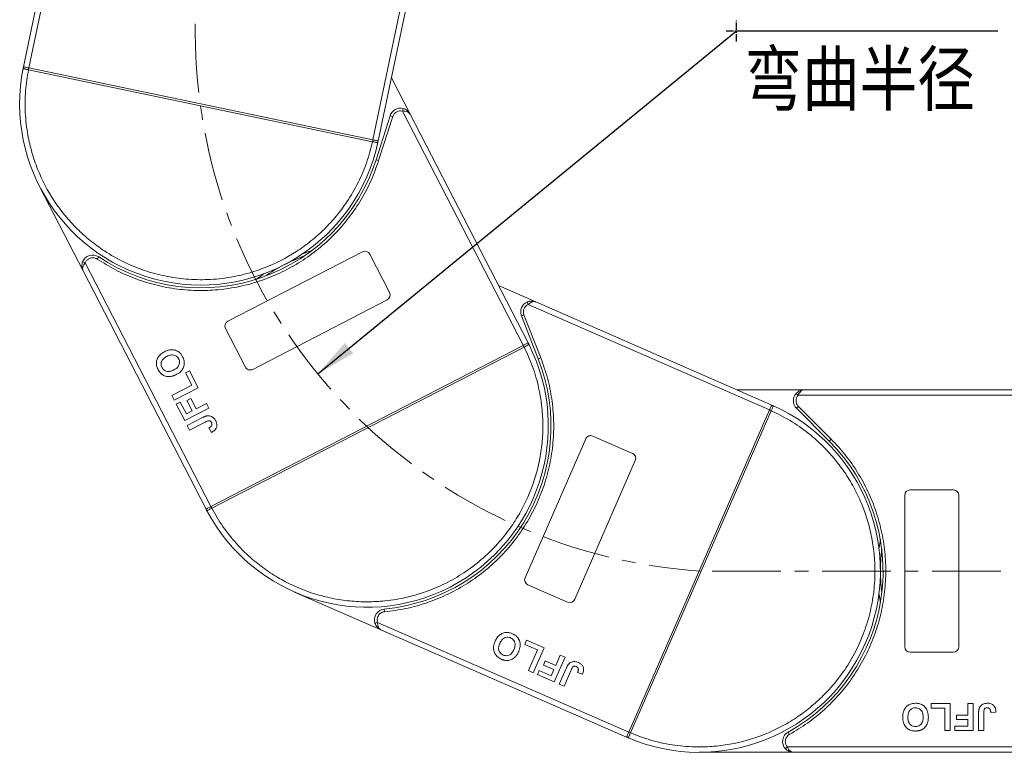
# Model space of a CAD drawing. Header units: millimetres. Extents: x -1004 to 529, y -22 to 1052.
# Tile 33 of 78: x -470 to -288, y 514 to 649. Entities that reach past the tile are written whole.
import ezdxf

# ---------------------------------------------------------------- set-up
doc = ezdxf.new("R2010")
doc.units = ezdxf.units.MM
doc.linetypes.add('CENTER', pattern=[0.6, 0.375, -0.075, 0.075, -0.075])
doc.linetypes.add('CENTERX2', pattern=[20.32, 12.7, -2.54, 2.54, -2.54])
doc.styles.get("Standard").update_dxf_attribs({"font": '仿宋_GB2312.ttf', "width": 0.8})
doc.styles.add('样式 1', font='仿宋_GB2312.ttf', dxfattribs={"width": 0.8, "height": 6})
doc.dimstyles.new('副本 ISO-35.1', dxfattribs={"dimtxt": 9, "dimasz": 7.5, "dimexe": 5, "dimexo": 0.625, "dimgap": 2.5, "dimtad": 1, "dimtoh": 1, "dimtxsty": 'Standard', "dimcen": 2.5, "dimadec": 0, "dimazin": 0, "dimtfac": 1, "dimtmove": 0, "dimatfit": 3, "dimfxl": 0, "dimarcsym": 0})

msp = doc.modelspace()

# ---------------------------------------------------------------- linework, layer by layer
at = {"color": 7, "linetype": 'Continuous', "lineweight": 15}
for p, q in [((-468.741, 640.366), (-458.375, 689.985)), ((-459.583, 689.095), (-469.72, 640.571)), ((-395.155, 674.751), (-405.115, 627.074)), ((-404.136, 626.87), (-394.404, 673.452)), ((-469.767, 640.342), (-469.72, 640.571)), ((-468.811, 640.023), (-468.814, 640.024)), ((-468.811, 640.023), (-468.739, 640.366)), ((-405.188, 626.732), (-468.811, 640.023)), ((-468.739, 640.366), (-405.117, 627.075)), ((-398.256, 631.835), (-401.703, 638.514)), ((-399.532, 632.854), (-399.658, 632.37)), ((-399.658, 632.37), (-377.319, 589.089)), ((-376.43, 589.548), (-398.256, 631.835)), ((-401.939, 631.526), (-404.538, 623.383)), ((-401.462, 631.374), (-404.061, 623.231)), ((-401.462, 631.374), (-401.939, 631.526)), ((-405.117, 627.075), (-405.188, 626.732)), ((-405.185, 626.731), (-405.188, 626.732)), ((-404.136, 626.87), (-404.185, 626.641)), ((-404.061, 623.231), (-404.538, 623.383)), ((-466.697, 618.356), (-458.703, 602.868)), ((-431.94, 593.532), (-407.059, 606.374)), ((-458.327, 604.32), (-458.795, 604.499)), ((-455.815, 605.449), (-456.093, 605.033)), ((-405.711, 605.944), (-402.042, 598.835)), ((-458.703, 602.868), (-435.967, 558.818)), ((-435.079, 559.277), (-458.327, 604.32)), ((-374.999, 597.11), (-381.886, 600.119)), ((-402.472, 597.488), (-427.354, 584.646)), ((-331.391, 578.058), (-374.999, 597.11)), ((-376.632, 597.096), (-376.424, 596.641)), ((-376.424, 596.641), (-331.791, 577.141)), ((-377.196, 594.73), (-377.662, 594.547)), ((-377.662, 594.547), (-374.543, 586.589)), ((-377.196, 594.73), (-374.077, 586.771)), ((-428.701, 585.076), (-432.37, 592.184)), ((-435.077, 559.278), (-377.32, 589.088)), ((-377.16, 588.777), (-434.916, 558.967)), ((-377.32, 589.088), (-377.16, 588.777)), ((-377.157, 588.778), (-377.16, 588.777)), ((-376.43, 589.548), (-376.323, 589.339)), ((-374.077, 586.771), (-374.543, 586.589)), ((-439.771, 583.993), (-439.03, 584.375)), ((-439.03, 584.375), (-437.413, 581.242)), ((-438.595, 581.715), (-439.771, 583.993)), ((-442.297, 579.804), (-438.595, 581.715)), ((-437.413, 581.242), (-441.856, 578.949)), ((-325.391, 580.86), (-337.804, 580.86)), ((-277.802, 580.86), (-325.391, 580.86)), ((-441.856, 578.949), (-442.297, 579.804)), ((-439.504, 578.865), (-438.764, 579.247)), ((-438.764, 579.247), (-437.793, 577.367)), ((-326.881, 580.193), (-326.509, 579.86)), ((-326.509, 579.86), (-277.802, 579.86)), ((-441.474, 578.209), (-440.734, 578.591)), ((-439.916, 575.19), (-441.474, 578.209)), ((-440.734, 578.591), (-439.616, 576.426)), ((-435.473, 577.483), (-439.916, 575.19)), ((-438.534, 576.985), (-439.504, 578.865)), ((-437.793, 577.367), (-435.914, 578.337)), ((-435.914, 578.337), (-435.473, 577.483)), ((-357.813, 517.579), (-331.792, 577.14)), ((-331.792, 577.14), (-331.471, 576.999)), ((-331.391, 578.058), (-331.176, 577.963)), ((-326.451, 577.799), (-326.805, 577.445)), ((-326.805, 577.445), (-320.761, 571.401)), ((-326.451, 577.799), (-320.407, 571.755)), ((-439.616, 576.426), (-438.534, 576.985)), ((-439.445, 574.278), (-436.644, 575.724)), ((-331.471, 576.999), (-357.492, 517.439)), ((-331.47, 577.002), (-331.471, 576.999)), ((-439.004, 573.424), (-439.445, 574.278)), ((-436.129, 574.908), (-439.004, 573.424)), ((-435.454, 573.813), (-434.956, 572.988)), ((-376.982, 546.141), (-365.772, 571.799)), ((-364.455, 572.315), (-357.124, 569.112)), ((-320.407, 571.755), (-320.761, 571.401)), ((-356.608, 567.795), (-367.818, 542.137)), ((-306.802, 533.36), (-306.802, 561.36)), ((-305.802, 562.36), (-297.802, 562.36)), ((-296.802, 561.36), (-296.802, 533.36)), ((-434.916, 558.967), (-435.077, 559.278)), ((-434.916, 558.967), (-434.919, 558.965)), ((-435.859, 558.611), (-435.967, 558.818)), ((-369.135, 541.621), (-376.466, 544.824)), ((-419.61, 543.485), (-403.639, 536.507)), ((-403.025, 540.331), (-402.979, 539.833)), ((-404.264, 537.871), (-404.739, 537.715)), ((-357.814, 517.578), (-404.264, 537.871)), ((-403.639, 536.507), (-358.214, 516.661)), ((-377.043, 533.8), (-376.709, 534.563)), ((-374.693, 532.773), (-377.043, 533.8)), ((-376.709, 534.563), (-373.478, 533.152)), ((-376.361, 528.955), (-374.693, 532.773)), ((-373.478, 533.152), (-375.48, 528.57)), ((-371.33, 529.904), (-370.483, 531.843)), ((-370.483, 531.843), (-369.602, 531.458)), ((-297.802, 532.36), (-305.802, 532.36)), ((-373.602, 529.988), (-373.268, 530.751)), ((-371.663, 529.141), (-373.602, 529.988)), ((-373.268, 530.751), (-371.33, 529.904)), ((-369.602, 531.458), (-371.603, 526.876)), ((-375.48, 528.57), (-376.361, 528.955)), ((-374.717, 528.236), (-374.383, 529)), ((-371.603, 526.876), (-374.717, 528.236)), ((-374.383, 529), (-372.151, 528.025)), ((-372.151, 528.025), (-371.663, 529.141)), ((-370.663, 526.466), (-369.402, 529.354)), ((-368.487, 529.046), (-369.782, 526.081)), ((-367.273, 528.622), (-366.366, 528.296)), ((-369.782, 526.081), (-370.663, 526.466)), ((-301.918, 522.86), (-298.392, 522.86)), ((-301.918, 522.026), (-301.918, 522.86)), ((-298.392, 522.86), (-298.392, 517.86)), ((-295.123, 522.86), (-294.161, 522.86)), ((-295.123, 520.744), (-295.123, 522.86)), ((-294.161, 522.86), (-294.161, 517.86)), ((-299.354, 522.026), (-301.918, 522.026)), ((-299.354, 517.86), (-299.354, 522.026)), ((-297.238, 519.911), (-297.238, 520.744)), ((-297.238, 520.744), (-295.123, 520.744)), ((-293.136, 517.86), (-293.136, 521.012)), ((-292.174, 521.096), (-292.174, 517.86)), ((-290.892, 521.193), (-289.93, 521.257)), ((-295.123, 519.911), (-297.238, 519.911)), ((-295.123, 518.693), (-295.123, 519.911)), ((-357.492, 517.439), (-357.813, 517.579)), ((-357.492, 517.439), (-357.493, 517.437)), ((-328.342, 517.61), (-328.1, 517.172)), ((-298.392, 517.86), (-299.354, 517.86)), ((-297.559, 517.86), (-297.559, 518.693)), ((-297.559, 518.693), (-295.123, 518.693)), ((-294.161, 517.86), (-297.559, 517.86)), ((-292.174, 517.86), (-293.136, 517.86)), ((-357.999, 516.568), (-358.214, 516.661)), ((-357.999, 516.568), (-358.214, 516.661)), ((-344.802, 513.86), (-327.374, 513.86)), ((-328.492, 514.86), (-328.865, 514.526)), ((-277.802, 514.86), (-328.492, 514.86)), ((-327.374, 513.86), (-277.802, 513.86))]:
    msp.add_line(p, q, dxfattribs=at)
at = {"color": 1, "linetype": 'CENTER', "ltscale": 3.556}
for p, q in [((-337.887, 645.281), (-337.887, 649.131)), ((-339.812, 647.206), (-335.962, 647.206))]:
    msp.add_line(p, q, dxfattribs=at)
at = {"color": 1, "linetype": 'CENTERX2', "lineweight": 13}
msp.add_line((361.19, 547.36), (-344.622, 547.36), dxfattribs=at)
at = {"color": 7, "linetype": 'Continuous', "lineweight": 15, "flags": 128}
for points in [[(-418.035, 606.056), (-417.783, 606.148), (-416.401, 606.616)], [(-426.726, 601.287), (-425.544, 602.143), (-425.322, 602.295)], [(-311.554, 551.46), (-311.521, 551.726), (-311.302, 553.169)], [(-311.302, 541.55), (-311.521, 542.993), (-311.554, 543.259)]]:
    msp.add_lwpolyline(points, dxfattribs=at)
at = {"color": 1, "linetype": 'CENTERX2', "lineweight": 13}
msp.add_arc((-337.887, 647.206), 100.073, 109.46357, 266.14113, dxfattribs=at)
at = {"color": 7, "linetype": 'Continuous', "lineweight": 15}
for centre, radius, start, end in [((-436.928, 633.72), 33.5, 168.60019, 347.79981), ((-469.479, 640.279), 0.295, 114.83988, 167.66164), ((-439.25, 633.937), 30.184, 167.70169, 168.3661), ((-400.033, 630.918), 2, 75.48969, 162.3), ((-434.713, 632.989), 30.184, 348.0339, 348.69831), ((-404.474, 626.698), 0.295, 348.73836, 41.56012), ((-436.928, 633.72), 34, 236.25502, 342.3), ((-406.6, 605.485), 1, 27.3, 117.3), ((-456.926, 603.786), 2, 56.25502, 159.11031), ((-406.199, 574.183), 33.5, 110.26973, 124.33027), ((-402.931, 598.376), 1, 297.3, 27.3), ((-375.799, 595.277), 2, 114.58969, 201.4), ((-431.481, 592.643), 1, 117.3, 207.3), ((-406.199, 574.183), 33.5, 207.70019, 26.89981), ((-404.019, 575.012), 30.184, 27.1339, 27.79831), ((-376.584, 589.202), 0.295, 27.83836, 80.66012), ((-406.199, 574.183), 34, 275.35502, 21.4), ((-427.812, 585.534), 1, 207.3, 297.3), ((-325.391, 578.86), 2, 138.18969, 225), ((-344.802, 547.36), 33.5, 246.80019, 65.99981), ((-343.634, 549.378), 30.184, 66.2339, 66.89831), ((-331.292, 577.692), 0.295, 66.93836, 119.76012), ((-364.856, 571.398), 1, 66.4, 156.4), ((-344.802, 547.36), 34, 298.95502, 45), ((-357.525, 568.196), 1, 336.4, 66.4), ((-305.802, 561.36), 1, 90, 180), ((-297.802, 561.36), 1, 0, 90), ((-435.596, 558.743), 0.295, 153.93988, 206.76164), ((-408.138, 572.887), 30.184, 206.80169, 207.4661), ((-277.802, 547.36), 33.5, 172.96973, 187.03027), ((-376.065, 545.74), 1, 156.4, 246.4), ((-368.734, 542.537), 1, 246.4, 336.4), ((-402.839, 538.34), 2, 95.35502, 198.21031), ((-305.802, 533.36), 1, 180, 270), ((-297.802, 533.36), 1, 270, 360), ((-345.49, 545.131), 30.184, 245.90169, 246.5661), ((-327.374, 515.86), 2, 118.95502, 221.81031), ((-357.879, 516.838), 0.295, 193.03988, 245.86164)]:
    msp.add_arc(centre, radius, start, end, dxfattribs=at)
for points, knots in [([(-468.814, 640.024), (-468.903, 640.042), (-469.064, 640.075), (-469.303, 640.126), (-469.494, 640.168), (-469.636, 640.21), (-469.723, 640.248), (-469.769, 640.287), (-469.768, 640.325), (-469.767, 640.342)], [0, 0, 0, 0, 0.172016, 0.3127556, 0.4995985, 0.630391, 0.7580256, 0.8892284, 1, 1, 1, 1]), ([(-469.603, 640.546), (-469.541, 640.533), (-469.418, 640.508), (-469.13, 640.448), (-468.893, 640.398), (-468.762, 640.371), (-468.741, 640.366)], [0, 0, 0, 0, 0.3133347, 0.6266911, 0.9400476, 1, 1, 1, 1]), ([(-405.188, 626.732), (-405.516, 625.459), (-406.18, 622.875), (-407.793, 619.136), (-409.718, 615.816), (-411.854, 612.957), (-414.075, 610.534), (-416.546, 608.332), (-420.145, 605.735), (-424.106, 603.714), (-428.277, 602.336), (-431.761, 601.562), (-435.58, 601.161), (-439.645, 601.251), (-443.591, 601.829), (-447.438, 602.879), (-451.199, 604.424), (-454.538, 606.32), (-457.42, 608.424), (-459.866, 610.619), (-462.095, 613.066), (-464.731, 616.637), (-466.795, 620.576), (-468.218, 624.732), (-469.03, 628.208), (-469.465, 632.02), (-469.446, 636.092), (-469.021, 638.726), (-468.811, 640.023)], [0, 0, 0, 0, 0.038862, 0.078912, 0.1200677, 0.1522272, 0.1843815, 0.2172151, 0.2500433, 0.3156185, 0.347778, 0.3799323, 0.4210926, 0.4611415, 0.5, 0.5388632, 0.578912, 0.6200677, 0.6522272, 0.6843815, 0.7172151, 0.7500433, 0.8156185, 0.847778, 0.8799323, 0.9210926, 0.9611404, 1, 1, 1, 1]), ([(-468.741, 640.366), (-468.741, 640.366), (-468.741, 640.366), (-468.74, 640.366), (-468.74, 640.366), (-468.739, 640.366)], [0, 0, 0, 0, 0.3846993, 0.6923496, 1, 1, 1, 1]), ([(-398.256, 631.835), (-398.316, 631.924), (-398.437, 632.1), (-398.767, 632.278), (-399.185, 632.376), (-399.506, 632.372), (-399.658, 632.37)], [0, 0, 0, 0, 0.2515188, 0.5017844, 0.7656323, 1, 1, 1, 1]), ([(-399.532, 632.854), (-399.406, 632.813), (-399.126, 632.722), (-398.642, 632.411), (-398.407, 632.061), (-398.256, 631.835)], [0, 0, 0, 0, 0.2270634, 0.5015869, 1, 1, 1, 1]), ([(-404.185, 626.641), (-404.191, 626.625), (-404.205, 626.59), (-404.264, 626.572), (-404.359, 626.572), (-404.504, 626.591), (-404.696, 626.629), (-404.936, 626.678), (-405.097, 626.713), (-405.185, 626.731)], [0, 0, 0, 0, 0.1119973, 0.2448439, 0.3691679, 0.5008987, 0.6875333, 0.8281382, 1, 1, 1, 1]), ([(-405.117, 627.075), (-405.117, 627.074), (-405.116, 627.074), (-405.115, 627.074), (-405.115, 627.074), (-405.115, 627.074)], [0, 0, 0, 0, 0.3846661, 0.6923333, 1, 1, 1, 1]), ([(-405.115, 627.074), (-405.005, 627.051), (-404.785, 627.005), (-404.492, 626.944), (-404.328, 626.91), (-404.264, 626.896), (-404.253, 626.894)], [0, 0, 0, 0, 0.3133566, 0.6267132, 0.9400698, 1, 1, 1, 1]), ([(-404.061, 623.231), (-404.501, 621.994), (-405.381, 619.52), (-407.242, 616.003), (-409.488, 612.676), (-412.143, 609.608), (-415.137, 606.871), (-418.398, 604.528), (-421.871, 602.595), (-425.513, 601.085), (-429.303, 599.995), (-433.224, 599.343), (-437.235, 599.142), (-441.282, 599.416), (-445.271, 600.161), (-449.1, 601.363), (-452.748, 602.953), (-454.978, 604.34), (-456.093, 605.033)], [0, 0, 0, 0, 0.0616516, 0.1233073, 0.1864354, 0.25, 0.3135645, 0.3766927, 0.4383422, 0.5, 0.5616495, 0.6233073, 0.6864354, 0.75, 0.8135645, 0.8766927, 0.9383443, 1, 1, 1, 1]), ([(-458.703, 602.868), (-458.8, 603.122), (-458.949, 603.516), (-458.922, 604.091), (-458.834, 604.372), (-458.795, 604.499)], [0, 0, 0, 0, 0.49841293, 0.77292805, 1, 1, 1, 1]), ([(-456.093, 605.033), (-456.207, 605.097), (-456.44, 605.229), (-456.841, 605.299), (-457.247, 605.274), (-457.493, 605.17), (-457.614, 605.119)], [0, 0, 0, 0, 0.24551284, 0.5, 0.75448716, 1, 1, 1, 1]), ([(-458.327, 604.32), (-458.417, 604.198), (-458.606, 603.938), (-458.768, 603.541), (-458.814, 603.168), (-458.74, 602.968), (-458.703, 602.868)], [0, 0, 0, 0, 0.2343503, 0.4981953, 0.748869, 1, 1, 1, 1]), ([(-376.632, 597.096), (-376.507, 597.143), (-376.233, 597.249), (-375.66, 597.313), (-375.258, 597.189), (-374.999, 597.11)], [0, 0, 0, 0, 0.2270634, 0.5015869, 1, 1, 1, 1]), ([(-374.999, 597.11), (-375.101, 597.14), (-375.306, 597.201), (-375.674, 597.131), (-376.06, 596.944), (-376.307, 596.738), (-376.424, 596.641)], [0, 0, 0, 0, 0.2515188, 0.5017844, 0.7656323, 1, 1, 1, 1]), ([(-443.656, 587.903), (-443.536, 587.961), (-443.174, 588.136), (-442.54, 588.304), (-441.772, 588.259), (-441.094, 587.963), (-440.601, 587.498), (-440.391, 587.133), (-440.299, 586.974)], [0, 0, 0, 0, 0.1018882, 0.3073435, 0.4929627, 0.6786474, 0.8607914, 1, 1, 1, 1]), ([(-377.16, 588.777), (-376.611, 587.583), (-375.497, 585.158), (-374.391, 581.24), (-373.791, 577.449), (-373.645, 573.883), (-373.841, 570.603), (-374.369, 567.335), (-375.524, 563.049), (-377.324, 558.983), (-379.692, 555.283), (-381.907, 552.485), (-384.618, 549.765), (-387.83, 547.272), (-391.256, 545.232), (-394.904, 543.621), (-398.797, 542.447), (-402.584, 541.813), (-406.147, 541.628), (-409.43, 541.788), (-412.703, 542.282), (-417.001, 543.391), (-421.087, 545.146), (-424.812, 547.474), (-427.635, 549.659), (-430.377, 552.343), (-432.93, 555.515), (-434.261, 557.828), (-434.916, 558.967)], [0, 0, 0, 0, 0.038862, 0.078912, 0.1200677, 0.1522272, 0.1843815, 0.2172151, 0.2500433, 0.3156185, 0.347778, 0.3799323, 0.4210926, 0.4611415, 0.5, 0.5388632, 0.578912, 0.6200677, 0.6522272, 0.6843815, 0.7172151, 0.7500433, 0.8156185, 0.847778, 0.8799323, 0.9210926, 0.9611404, 1, 1, 1, 1]), ([(-377.32, 589.088), (-377.32, 589.088), (-377.32, 589.088), (-377.319, 589.089), (-377.319, 589.089), (-377.319, 589.089)], [0, 0, 0, 0, 0.3846661, 0.6923333, 1, 1, 1, 1]), ([(-377.319, 589.089), (-377.219, 589.141), (-377.019, 589.244), (-376.753, 589.381), (-376.604, 589.458), (-376.546, 589.488), (-376.536, 589.493)], [0, 0, 0, 0, 0.3133566, 0.6267132, 0.9400698, 1, 1, 1, 1]), ([(-376.323, 589.339), (-376.318, 589.323), (-376.307, 589.287), (-376.341, 589.236), (-376.415, 589.177), (-376.54, 589.099), (-376.713, 589.008), (-376.93, 588.895), (-377.076, 588.82), (-377.157, 588.778)], [0, 0, 0, 0, 0.1119973, 0.2448439, 0.3691679, 0.5008987, 0.6875333, 0.8281382, 1, 1, 1, 1]), ([(-444.85, 584.61), (-444.907, 584.73), (-445.08, 585.096), (-445.208, 585.766), (-445.058, 586.539), (-444.626, 587.244), (-444.108, 587.659), (-443.744, 587.856), (-443.656, 587.903)], [0, 0, 0, 0, 0.1013981, 0.3069957, 0.5061443, 0.6852619, 0.9245571, 1, 1, 1, 1]), ([(-444.115, 585.003), (-444.169, 585.126), (-444.278, 585.374), (-444.304, 585.792), (-444.191, 586.201), (-443.89, 586.624), (-443.537, 586.876), (-443.285, 587.011), (-443.237, 587.037)], [0, 0, 0, 0, 0.1602922, 0.3219224, 0.4907614, 0.6575692, 0.9338827, 1, 1, 1, 1]), ([(-443.237, 587.037), (-443.116, 587.095), (-442.777, 587.257), (-442.249, 587.372), (-441.717, 587.257), (-441.339, 587.027), (-441.138, 586.771), (-441.055, 586.619), (-441.039, 586.59)], [0, 0, 0, 0, 0.1585903, 0.4472388, 0.6203806, 0.7935748, 0.9612953, 1, 1, 1, 1]), ([(-441.039, 586.59), (-440.985, 586.466), (-440.878, 586.218), (-440.865, 585.796), (-440.983, 585.371), (-441.307, 584.924), (-441.667, 584.678), (-441.906, 584.551), (-441.931, 584.537)], [0, 0, 0, 0, 0.1597099, 0.3204292, 0.4910735, 0.6770503, 0.9662903, 1, 1, 1, 1]), ([(-440.299, 586.974), (-440.242, 586.854), (-440.069, 586.489), (-439.936, 585.815), (-440.085, 585.038), (-440.521, 584.335), (-441.029, 583.931), (-441.383, 583.74), (-441.46, 583.698)], [0, 0, 0, 0, 0.1021706, 0.3092201, 0.51365, 0.6922749, 0.9324126, 1, 1, 1, 1]), ([(-374.077, 586.771), (-373.638, 585.534), (-372.76, 583.059), (-371.987, 579.156), (-371.632, 575.158), (-371.757, 571.102), (-372.355, 567.09), (-373.408, 563.215), (-374.883, 559.524), (-376.758, 556.055), (-379.012, 552.819), (-381.643, 549.841), (-384.629, 547.155), (-387.943, 544.815), (-391.508, 542.878), (-395.238, 541.396), (-399.071, 540.329), (-401.676, 539.999), (-402.979, 539.833)], [0, 0, 0, 0, 0.0616516, 0.1233073, 0.1864354, 0.25, 0.3135645, 0.3766927, 0.4383422, 0.5, 0.5616495, 0.6233073, 0.6864354, 0.75, 0.8135645, 0.8766927, 0.9383443, 1, 1, 1, 1]), ([(-444.192, 583.764), (-444.243, 583.807), (-444.344, 583.895), (-444.471, 584.036), (-444.584, 584.176), (-444.68, 584.315), (-444.77, 584.459), (-444.823, 584.559), (-444.85, 584.61)], [0, 0, 0, 0, 0.1854289, 0.3721896, 0.5277082, 0.6838775, 0.8416784, 1, 1, 1, 1]), ([(-441.931, 584.537), (-442.051, 584.48), (-442.355, 584.334), (-442.834, 584.22), (-443.333, 584.282), (-443.724, 584.484), (-443.974, 584.752), (-444.079, 584.939), (-444.115, 585.003)], [0, 0, 0, 0, 0.1586166, 0.4008637, 0.5730594, 0.7454856, 0.9129852, 1, 1, 1, 1]), ([(-442.692, 583.314), (-442.826, 583.312), (-443.094, 583.309), (-443.587, 583.411), (-443.959, 583.58), (-444.167, 583.744), (-444.192, 583.764)], [0, 0, 0, 0, 0.2508959, 0.5021661, 0.9405117, 1, 1, 1, 1]), ([(-441.46, 583.698), (-441.52, 583.668), (-441.639, 583.608), (-441.829, 583.526), (-442.03, 583.45), (-442.245, 583.386), (-442.465, 583.336), (-442.616, 583.321), (-442.692, 583.314)], [0, 0, 0, 0, 0.1539502, 0.3081809, 0.478699, 0.6499612, 0.8242026, 1, 1, 1, 1]), ([(-326.881, 580.193), (-326.786, 580.287), (-326.577, 580.493), (-326.078, 580.781), (-325.66, 580.829), (-325.391, 580.86)], [0, 0, 0, 0, 0.2270634, 0.50158693, 1, 1, 1, 1]), ([(-325.391, 580.86), (-325.497, 580.847), (-325.708, 580.821), (-326.018, 580.608), (-326.297, 580.283), (-326.441, 579.995), (-326.509, 579.86)], [0, 0, 0, 0, 0.2515188, 0.5017844, 0.7656323, 1, 1, 1, 1]), ([(-331.792, 577.14), (-331.792, 577.14), (-331.791, 577.14), (-331.791, 577.141), (-331.791, 577.141), (-331.791, 577.141)], [0, 0, 0, 0, 0.38466606, 0.69233331, 1, 1, 1, 1]), ([(-331.791, 577.141), (-331.746, 577.244), (-331.656, 577.451), (-331.536, 577.724), (-331.469, 577.878), (-331.443, 577.938), (-331.439, 577.948)], [0, 0, 0, 0, 0.3133566, 0.6267132, 0.9400698, 1, 1, 1, 1]), ([(-331.176, 577.963), (-331.162, 577.954), (-331.131, 577.933), (-331.126, 577.872), (-331.145, 577.779), (-331.193, 577.64), (-331.27, 577.46), (-331.367, 577.236), (-331.433, 577.085), (-331.47, 577.002)], [0, 0, 0, 0, 0.1119973, 0.2448439, 0.3691679, 0.5008987, 0.6875333, 0.8281382, 1, 1, 1, 1]), ([(-436.644, 575.724), (-436.585, 575.754), (-436.466, 575.814), (-436.302, 575.888), (-436.154, 575.949), (-436.022, 575.994), (-435.889, 576.037), (-435.796, 576.054), (-435.75, 576.063)], [0, 0, 0, 0, 0.2082698, 0.416707, 0.5614806, 0.7065734, 0.8528245, 1, 1, 1, 1]), ([(-435.75, 576.063), (-435.614, 576.072), (-435.344, 576.09), (-434.935, 575.959), (-434.501, 575.66), (-434.303, 575.327), (-434.184, 575.125)], [0, 0, 0, 0, 0.2064605, 0.4135145, 0.6452106, 1, 1, 1, 1]), ([(-331.471, 576.999), (-330.292, 576.419), (-327.898, 575.239), (-324.568, 572.897), (-321.712, 570.333), (-319.35, 567.658), (-317.433, 564.988), (-315.783, 562.119), (-313.976, 558.065), (-312.808, 553.774), (-312.312, 549.409), (-312.267, 545.841), (-312.655, 542.021), (-313.575, 538.06), (-314.948, 534.316), (-316.762, 530.765), (-319.043, 527.399), (-321.582, 524.519), (-324.231, 522.127), (-326.88, 520.182), (-329.731, 518.5), (-333.766, 516.65), (-338.044, 515.436), (-342.403, 514.893), (-345.971, 514.808), (-349.792, 515.162), (-353.773, 516.014), (-356.265, 516.969), (-357.492, 517.439)], [0, 0, 0, 0, 0.038862, 0.078912, 0.1200677, 0.1522272, 0.1843815, 0.2172151, 0.2500433, 0.3156185, 0.347778, 0.3799323, 0.4210926, 0.4611415, 0.5, 0.5388632, 0.578912, 0.6200677, 0.6522272, 0.6843815, 0.7172151, 0.7500433, 0.8156185, 0.847778, 0.8799323, 0.9210926, 0.9611404, 1, 1, 1, 1]), ([(-436.129, 574.908), (-436.009, 574.967), (-435.802, 575.068), (-435.531, 575.153), (-435.33, 575.154), (-435.19, 575.094), (-435.056, 574.976), (-434.992, 574.866), (-434.953, 574.798)], [0, 0, 0, 0, 0.2920273, 0.5048541, 0.6139046, 0.723685, 0.8298165, 1, 1, 1, 1]), ([(-434.961, 574.214), (-434.986, 574.181), (-435.035, 574.112), (-435.123, 574.035), (-435.208, 573.97), (-435.288, 573.915), (-435.37, 573.862), (-435.426, 573.83), (-435.454, 573.813)], [0, 0, 0, 0, 0.1938055, 0.3931273, 0.5440688, 0.6954121, 0.8476129, 1, 1, 1, 1]), ([(-434.953, 574.798), (-434.935, 574.761), (-434.899, 574.685), (-434.877, 574.572), (-434.874, 574.468), (-434.89, 574.379), (-434.918, 574.293), (-434.947, 574.241), (-434.961, 574.214)], [0, 0, 0, 0, 0.202387, 0.4109073, 0.5578292, 0.7094718, 0.8532239, 1, 1, 1, 1]), ([(-434.184, 575.125), (-434.127, 575.004), (-433.999, 574.728), (-433.935, 574.252), (-434.06, 573.784), (-434.394, 573.325), (-434.735, 573.121), (-434.956, 572.988)], [0, 0, 0, 0, 0.15529194, 0.35314526, 0.54324301, 0.704067, 1, 1, 1, 1]), ([(-320.407, 571.755), (-319.51, 570.796), (-317.714, 568.88), (-315.443, 565.613), (-313.517, 562.092), (-312.008, 558.325), (-310.949, 554.409), (-310.363, 550.436), (-310.238, 546.464), (-310.566, 542.534), (-311.336, 538.667), (-312.555, 534.884), (-314.216, 531.228), (-316.316, 527.757), (-318.807, 524.554), (-321.632, 521.703), (-324.717, 519.191), (-326.972, 517.845), (-328.1, 517.172)], [0, 0, 0, 0, 0.0616516, 0.1233073, 0.1864354, 0.25, 0.3135645, 0.3766927, 0.4383422, 0.5, 0.5616495, 0.6233073, 0.6864354, 0.75, 0.8135645, 0.8766927, 0.9383443, 1, 1, 1, 1]), ([(-435.861, 558.873), (-435.805, 558.902), (-435.693, 558.96), (-435.432, 559.095), (-435.216, 559.206), (-435.098, 559.267), (-435.079, 559.277)], [0, 0, 0, 0, 0.3133347, 0.6266911, 0.9400476, 1, 1, 1, 1]), ([(-434.919, 558.965), (-434.999, 558.924), (-435.146, 558.847), (-435.363, 558.736), (-435.538, 558.648), (-435.674, 558.591), (-435.766, 558.565), (-435.827, 558.567), (-435.849, 558.597), (-435.859, 558.611)], [0, 0, 0, 0, 0.172016, 0.3127556, 0.4995985, 0.630391, 0.7580256, 0.8892284, 1, 1, 1, 1]), ([(-435.079, 559.277), (-435.078, 559.277), (-435.078, 559.277), (-435.077, 559.277), (-435.077, 559.278), (-435.077, 559.278)], [0, 0, 0, 0, 0.3846993, 0.6923496, 1, 1, 1, 1]), ([(-402.979, 539.833), (-403.108, 539.811), (-403.372, 539.766), (-403.727, 539.569), (-404.027, 539.293), (-404.152, 539.057), (-404.213, 538.941)], [0, 0, 0, 0, 0.2455128, 0.5, 0.7544872, 1, 1, 1, 1]), ([(-403.639, 536.507), (-403.874, 536.644), (-404.238, 536.855), (-404.58, 537.318), (-404.689, 537.591), (-404.739, 537.715)], [0, 0, 0, 0, 0.4984129, 0.772928, 1, 1, 1, 1]), ([(-404.264, 537.871), (-404.256, 537.72), (-404.239, 537.399), (-404.114, 536.988), (-403.915, 536.67), (-403.731, 536.562), (-403.639, 536.507)], [0, 0, 0, 0, 0.2343503, 0.4981953, 0.748869, 1, 1, 1, 1]), ([(-382.524, 534.383), (-382.468, 534.504), (-382.297, 534.868), (-381.911, 535.398), (-381.287, 535.848), (-380.574, 536.046), (-379.898, 535.996), (-379.504, 535.845), (-379.333, 535.78)], [0, 0, 0, 0, 0.1018882, 0.3073435, 0.4929627, 0.6786474, 0.8607914, 1, 1, 1, 1]), ([(-379.333, 535.78), (-379.213, 535.722), (-378.848, 535.548), (-378.32, 535.109), (-377.946, 534.412), (-377.84, 533.592), (-377.981, 532.958), (-378.134, 532.587), (-378.168, 532.505)], [0, 0, 0, 0, 0.1021706, 0.3092201, 0.51365, 0.6922749, 0.9324126, 1, 1, 1, 1]), ([(-381.374, 531.075), (-381.494, 531.132), (-381.859, 531.306), (-382.38, 531.747), (-382.752, 532.441), (-382.861, 533.26), (-382.72, 533.909), (-382.562, 534.291), (-382.524, 534.383)], [0, 0, 0, 0, 0.1013981, 0.3069957, 0.5061443, 0.6852619, 0.9245571, 1, 1, 1, 1]), ([(-381.051, 531.843), (-381.171, 531.905), (-381.412, 532.028), (-381.696, 532.337), (-381.866, 532.725), (-381.899, 533.243), (-381.784, 533.662), (-381.674, 533.925), (-381.653, 533.976)], [0, 0, 0, 0, 0.1602922, 0.3219224, 0.4907614, 0.6575692, 0.9338827, 1, 1, 1, 1]), ([(-381.653, 533.976), (-381.595, 534.097), (-381.434, 534.436), (-381.097, 534.859), (-380.611, 535.105), (-380.174, 535.165), (-379.856, 535.093), (-379.695, 535.027), (-379.665, 535.015)], [0, 0, 0, 0, 0.1585903, 0.4472388, 0.6203806, 0.7935748, 0.9612953, 1, 1, 1, 1]), ([(-379.665, 535.015), (-379.545, 534.953), (-379.305, 534.828), (-379.029, 534.509), (-378.853, 534.104), (-378.822, 533.553), (-378.946, 533.135), (-379.051, 532.886), (-379.062, 532.86)], [0, 0, 0, 0, 0.1597099, 0.3204292, 0.4910735, 0.6770503, 0.9662903, 1, 1, 1, 1]), ([(-379.062, 532.86), (-379.119, 532.739), (-379.263, 532.434), (-379.563, 532.043), (-379.99, 531.777), (-380.421, 531.687), (-380.784, 531.738), (-380.983, 531.816), (-381.051, 531.843)], [0, 0, 0, 0, 0.1586166, 0.4008637, 0.5730594, 0.7454856, 0.9129852, 1, 1, 1, 1]), ([(-378.168, 532.505), (-378.195, 532.444), (-378.25, 532.322), (-378.346, 532.139), (-378.454, 531.953), (-378.58, 531.768), (-378.719, 531.59), (-378.827, 531.483), (-378.882, 531.43)], [0, 0, 0, 0, 0.1539502, 0.3081809, 0.478699, 0.6499612, 0.8242026, 1, 1, 1, 1]), ([(-380.329, 530.833), (-380.396, 530.835), (-380.53, 530.839), (-380.718, 530.868), (-380.893, 530.906), (-381.056, 530.953), (-381.216, 531.008), (-381.321, 531.053), (-381.374, 531.075)], [0, 0, 0, 0, 0.1854289, 0.3721896, 0.5277082, 0.6838775, 0.8416784, 1, 1, 1, 1]), ([(-378.882, 531.43), (-378.984, 531.344), (-379.19, 531.172), (-379.637, 530.941), (-380.033, 530.837), (-380.298, 530.833), (-380.329, 530.833)], [0, 0, 0, 0, 0.2508959, 0.50216611, 0.94051172, 1, 1, 1, 1]), ([(-369.402, 529.354), (-369.374, 529.415), (-369.319, 529.536), (-369.24, 529.698), (-369.163, 529.838), (-369.089, 529.956), (-369.013, 530.074), (-368.952, 530.145), (-368.921, 530.181)], [0, 0, 0, 0, 0.20826979, 0.416707, 0.56148059, 0.70657343, 0.85282453, 1, 1, 1, 1]), ([(-368.921, 530.181), (-368.822, 530.274), (-368.623, 530.458), (-368.223, 530.614), (-367.697, 530.656), (-367.334, 530.522), (-367.114, 530.441)], [0, 0, 0, 0, 0.2064605, 0.4135145, 0.6452106, 1, 1, 1, 1]), ([(-368.487, 529.046), (-368.431, 529.167), (-368.334, 529.377), (-368.177, 529.613), (-368.022, 529.741), (-367.876, 529.782), (-367.697, 529.775), (-367.578, 529.73), (-367.505, 529.702)], [0, 0, 0, 0, 0.2920273, 0.5048541, 0.6139046, 0.723685, 0.8298165, 1, 1, 1, 1]), ([(-367.114, 530.441), (-366.994, 530.383), (-366.72, 530.249), (-366.371, 529.921), (-366.173, 529.478), (-366.142, 528.912), (-366.278, 528.538), (-366.366, 528.296)], [0, 0, 0, 0, 0.1552919, 0.3531453, 0.543243, 0.704067, 1, 1, 1, 1]), ([(-367.505, 529.702), (-367.467, 529.685), (-367.392, 529.648), (-367.303, 529.575), (-367.235, 529.496), (-367.191, 529.417), (-367.159, 529.332), (-367.149, 529.273), (-367.143, 529.244)], [0, 0, 0, 0, 0.202387, 0.4109073, 0.5578292, 0.7094718, 0.8532239, 1, 1, 1, 1]), ([(-367.143, 529.244), (-367.141, 529.202), (-367.136, 529.118), (-367.156, 529.003), (-367.18, 528.899), (-367.207, 528.806), (-367.238, 528.713), (-367.261, 528.652), (-367.273, 528.622)], [0, 0, 0, 0, 0.1938055, 0.3931273, 0.5440688, 0.6954121, 0.8476129, 1, 1, 1, 1]), ([(-307.174, 520.367), (-307.171, 520.5), (-307.16, 520.902), (-307.018, 521.542), (-306.627, 522.204), (-306.053, 522.671), (-305.413, 522.896), (-304.992, 522.915), (-304.809, 522.924)], [0, 0, 0, 0, 0.1018882, 0.3073435, 0.4929627, 0.6786474, 0.8607914, 1, 1, 1, 1]), ([(-304.809, 522.924), (-304.676, 522.919), (-304.272, 522.906), (-303.612, 522.715), (-302.99, 522.226), (-302.565, 521.516), (-302.44, 520.879), (-302.432, 520.478), (-302.43, 520.39)], [0, 0, 0, 0, 0.1021706, 0.3092201, 0.51365, 0.6922749, 0.9324126, 1, 1, 1, 1]), ([(-293.026, 521.962), (-292.972, 522.086), (-292.864, 522.335), (-292.561, 522.638), (-292.095, 522.887), (-291.709, 522.91), (-291.475, 522.924)], [0, 0, 0, 0, 0.2064605, 0.4135145, 0.6452106, 1, 1, 1, 1]), ([(-291.475, 522.924), (-291.341, 522.918), (-291.037, 522.905), (-290.585, 522.744), (-290.227, 522.418), (-289.972, 521.911), (-289.947, 521.514), (-289.93, 521.257)], [0, 0, 0, 0, 0.1552919, 0.3531453, 0.543243, 0.704067, 1, 1, 1, 1]), ([(-306.213, 520.343), (-306.208, 520.476), (-306.197, 520.851), (-306.057, 521.374), (-305.71, 521.794), (-305.333, 522.024), (-305.013, 522.085), (-304.84, 522.089), (-304.807, 522.09)], [0, 0, 0, 0, 0.1585903, 0.4472388, 0.6203806, 0.7935748, 0.9612953, 1, 1, 1, 1]), ([(-304.807, 522.09), (-304.673, 522.081), (-304.402, 522.063), (-304.022, 521.881), (-303.698, 521.581), (-303.449, 521.088), (-303.396, 520.656), (-303.392, 520.385), (-303.392, 520.357)], [0, 0, 0, 0, 0.1597099, 0.3204292, 0.4910735, 0.6770503, 0.9662903, 1, 1, 1, 1]), ([(-293.136, 521.012), (-293.135, 521.078), (-293.133, 521.212), (-293.125, 521.391), (-293.111, 521.55), (-293.091, 521.688), (-293.067, 521.827), (-293.04, 521.917), (-293.026, 521.962)], [0, 0, 0, 0, 0.2082698, 0.416707, 0.5614806, 0.7065734, 0.8528245, 1, 1, 1, 1]), ([(-292.174, 521.096), (-292.171, 521.229), (-292.166, 521.46), (-292.117, 521.739), (-292.027, 521.918), (-291.909, 522.015), (-291.742, 522.08), (-291.615, 522.086), (-291.537, 522.09)], [0, 0, 0, 0, 0.29202728, 0.5048541, 0.61390458, 0.72368495, 0.82981647, 1, 1, 1, 1]), ([(-291.537, 522.09), (-291.496, 522.089), (-291.412, 522.086), (-291.301, 522.054), (-291.208, 522.009), (-291.135, 521.954), (-291.072, 521.889), (-291.039, 521.84), (-291.022, 521.815)], [0, 0, 0, 0, 0.202387, 0.4109073, 0.5578292, 0.7094718, 0.8532239, 1, 1, 1, 1]), ([(-291.022, 521.815), (-291.003, 521.778), (-290.965, 521.703), (-290.937, 521.589), (-290.918, 521.484), (-290.905, 521.387), (-290.897, 521.29), (-290.894, 521.225), (-290.892, 521.193)], [0, 0, 0, 0, 0.1938055, 0.3931273, 0.5440688, 0.6954121, 0.8476129, 1, 1, 1, 1]), ([(-304.795, 517.795), (-304.929, 517.8), (-305.333, 517.813), (-305.987, 518.008), (-306.605, 518.495), (-307.033, 519.203), (-307.164, 519.854), (-307.172, 520.267), (-307.174, 520.367)], [0, 0, 0, 0, 0.1013981, 0.3069957, 0.5061443, 0.6852619, 0.9245571, 1, 1, 1, 1]), ([(-304.807, 518.629), (-304.942, 518.637), (-305.212, 518.654), (-305.596, 518.823), (-305.907, 519.111), (-306.145, 519.572), (-306.207, 520.001), (-306.212, 520.287), (-306.213, 520.343)], [0, 0, 0, 0, 0.1602922, 0.3219224, 0.4907614, 0.6575692, 0.9338827, 1, 1, 1, 1]), ([(-303.392, 520.357), (-303.396, 520.223), (-303.406, 519.886), (-303.524, 519.408), (-303.809, 518.993), (-304.167, 518.738), (-304.52, 518.639), (-304.734, 518.631), (-304.807, 518.629)], [0, 0, 0, 0, 0.15861661, 0.40086372, 0.57305935, 0.74548557, 0.91298519, 1, 1, 1, 1]), ([(-302.654, 519.119), (-302.714, 518.999), (-302.834, 518.759), (-303.151, 518.368), (-303.471, 518.115), (-303.713, 518.005), (-303.742, 517.992)], [0, 0, 0, 0, 0.2508959, 0.5021661, 0.9405117, 1, 1, 1, 1]), ([(-302.43, 520.39), (-302.431, 520.323), (-302.432, 520.189), (-302.447, 519.983), (-302.471, 519.769), (-302.513, 519.549), (-302.569, 519.33), (-302.626, 519.189), (-302.654, 519.119)], [0, 0, 0, 0, 0.1539502, 0.3081809, 0.478699, 0.6499612, 0.8242026, 1, 1, 1, 1]), ([(-358.166, 516.771), (-358.141, 516.829), (-358.09, 516.945), (-357.973, 517.214), (-357.876, 517.436), (-357.822, 517.558), (-357.814, 517.578)], [0, 0, 0, 0, 0.3133347, 0.6266911, 0.9400476, 1, 1, 1, 1]), ([(-357.493, 517.437), (-357.529, 517.354), (-357.595, 517.202), (-357.693, 516.978), (-357.774, 516.8), (-357.843, 516.67), (-357.898, 516.592), (-357.947, 516.555), (-357.983, 516.564), (-357.999, 516.568)], [0, 0, 0, 0, 0.17201603, 0.31275557, 0.49959852, 0.63039105, 0.75802557, 0.88922843, 1, 1, 1, 1]), ([(-357.814, 517.578), (-357.814, 517.578), (-357.813, 517.578), (-357.813, 517.579), (-357.813, 517.579), (-357.813, 517.579)], [0, 0, 0, 0, 0.38469928, 0.69234964, 1, 1, 1, 1]), ([(-328.1, 517.172), (-328.21, 517.1), (-328.433, 516.953), (-328.68, 516.63), (-328.844, 516.257), (-328.864, 515.99), (-328.874, 515.86)], [0, 0, 0, 0, 0.2455128, 0.5, 0.7544872, 1, 1, 1, 1]), ([(-303.742, 517.992), (-303.804, 517.967), (-303.928, 517.917), (-304.112, 517.869), (-304.288, 517.833), (-304.455, 517.811), (-304.625, 517.797), (-304.738, 517.796), (-304.795, 517.795)], [0, 0, 0, 0, 0.1854289, 0.3721896, 0.5277082, 0.6838775, 0.8416784, 1, 1, 1, 1]), ([(-327.374, 513.86), (-327.643, 513.89), (-328.062, 513.938), (-328.56, 514.226), (-328.77, 514.433), (-328.865, 514.526)], [0, 0, 0, 0, 0.4984129, 0.772928, 1, 1, 1, 1]), ([(-328.492, 514.86), (-328.424, 514.724), (-328.28, 514.436), (-328.001, 514.11), (-327.691, 513.898), (-327.48, 513.873), (-327.374, 513.86)], [0, 0, 0, 0, 0.2343503, 0.4981953, 0.748869, 1, 1, 1, 1])]:
    msp.add_open_spline(points, degree=3, knots=knots, dxfattribs=at)
for points in [[(-469.72, 640.571), (-469.715, 640.57), (-469.705, 640.568), (-469.637, 640.553), (-469.603, 640.546)], [(-400.721, 632.251), (-400.889, 632.142), (-401.223, 631.923), (-401.383, 631.557), (-401.462, 631.374)], [(-399.658, 632.37), (-399.84, 632.4), (-400.206, 632.458), (-400.55, 632.32), (-400.721, 632.251)], [(-404.253, 626.894), (-404.219, 626.887), (-404.151, 626.873), (-404.141, 626.871), (-404.136, 626.87)], [(-457.614, 605.119), (-457.77, 605.018), (-458.081, 604.818), (-458.245, 604.486), (-458.327, 604.32)], [(-377.174, 595.877), (-377.235, 595.687), (-377.356, 595.307), (-377.249, 594.922), (-377.196, 594.73)], [(-376.424, 596.641), (-376.584, 596.548), (-376.904, 596.363), (-377.084, 596.039), (-377.174, 595.877)], [(-376.536, 589.493), (-376.505, 589.509), (-376.444, 589.54), (-376.435, 589.545), (-376.43, 589.548)], [(-326.509, 579.86), (-326.618, 579.71), (-326.838, 579.412), (-326.873, 579.044), (-326.891, 578.86)], [(-331.439, 577.948), (-331.425, 577.98), (-331.397, 578.043), (-331.393, 578.053), (-331.391, 578.058)], [(-326.891, 578.86), (-326.87, 578.661), (-326.829, 578.264), (-326.577, 577.954), (-326.451, 577.799)], [(-435.967, 558.818), (-435.963, 558.821), (-435.953, 558.825), (-435.892, 558.857), (-435.861, 558.873)], [(-404.213, 538.941), (-404.271, 538.765), (-404.386, 538.413), (-404.305, 538.052), (-404.264, 537.871)], [(-358.214, 516.661), (-358.212, 516.666), (-358.208, 516.676), (-358.18, 516.739), (-358.166, 516.771)], [(-328.874, 515.86), (-328.856, 515.675), (-328.821, 515.307), (-328.602, 515.009), (-328.492, 514.86)]]:
    msp.add_open_spline(points, degree=3, dxfattribs=at)

# ---------------------------------------------------------------- texts
at = {"color": 5, "lineweight": 9, "ltscale": 10, "insert": (-293.845, 643.236), "char_height": 9.75, "attachment_point": 3, "style": '样式 1'}
msp.add_mtext_dynamic_manual_height_columns('弯曲半径 ', width=71.89803, gutter_width=12.5, heights=[0], dxfattribs=at)

# ---------------------------------------------------------------- leaders
at = {"color": 5, "lineweight": 9}
msp.add_leader([(-415.325, 583.818), (-337.887, 647.206), (-289.584, 647.206)], dimstyle='副本 ISO-35.1', override={"dimgap": 2.5, "dimtad": 0}, dxfattribs=at)

doc.saveas('drawing.dxf')
